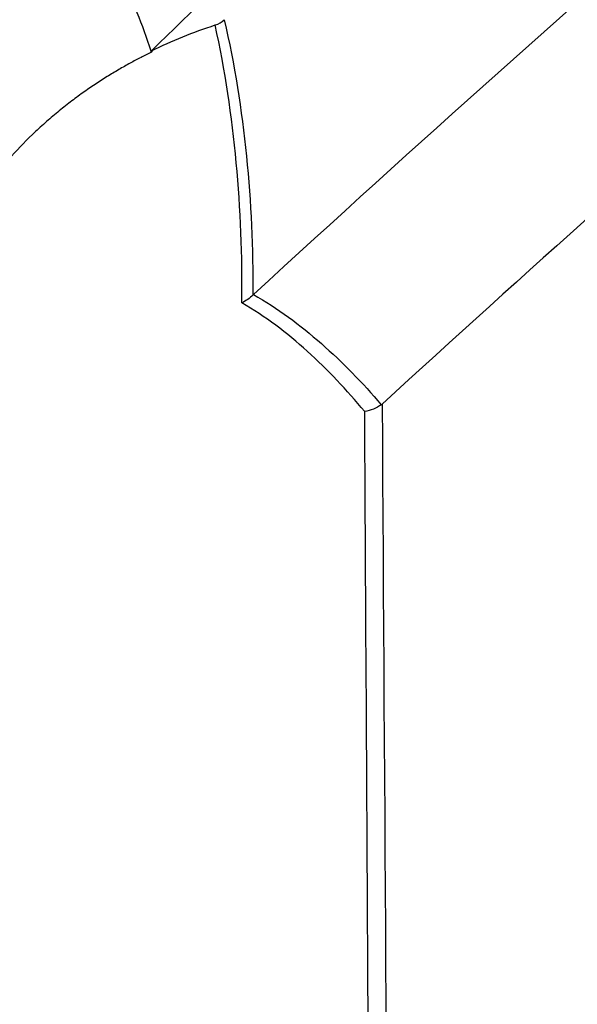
# Model space of a CAD drawing. Header units: millimetres. Extents: x -0.41 to 0.79, y -0.23 to 0.59.
# Tile 38 of 83: x 0.6244 to 0.6398, y -0.1125 to -0.0853. Entities that reach past the tile are written whole.
import ezdxf

# ---------------------------------------------------------------- set-up
doc = ezdxf.new("R2010")
doc.units = ezdxf.units.MM

msp = doc.modelspace()

# ---------------------------------------------------------------- linework, layer by layer
at = {"color": 7, "linetype": 'Continuous', "lineweight": 25}
msp.add_line((0.628062, -0.086221), (0.62805, -0.086232), dxfattribs=at)
for points, knots in [([(0.630866, -0.092914), (0.635353, -0.08879), (0.639868, -0.084755), (0.648938, -0.076875), (0.653495, -0.073029), (0.662654, -0.065524), (0.667257, -0.061865), (0.676487, -0.054746), (0.681117, -0.051286), (0.690407, -0.044566), (0.695068, -0.041303), (0.704395, -0.034992), (0.709063, -0.031943), (0.723081, -0.023114), (0.732442, -0.017649), (0.741825, -0.012618)], [0, 0, 0, 0, 0.125, 0.125, 0.25, 0.25, 0.375, 0.375, 0.5, 0.5, 0.625, 0.625, 0.75, 0.75, 1, 1, 1, 1]), ([(0.742138, -0.018037), (0.734333, -0.022246), (0.726524, -0.026763), (0.708566, -0.037856), (0.698427, -0.04464), (0.67827, -0.05917), (0.668253, -0.066917), (0.65029, -0.081764), (0.642311, -0.088711), (0.634417, -0.095937)], [3.1092412, 3.1092412, 3.1092412, 3.1092412, 3.1759593, 3.1759593, 3.2629391, 3.2629391, 3.3499188, 3.3499188, 3.4204698, 3.4204698, 3.4204698, 3.4204698]), ([(0.631011, -0.066474), (0.625428, -0.069958), (0.619865, -0.073515), (0.608808, -0.080793), (0.603311, -0.084513), (0.597852, -0.088316)], [0, 0, 0, 0, 0.5, 0.5, 1, 1, 1, 1]), ([(0.603318, -0.099217), (0.605691, -0.096686), (0.608087, -0.0942), (0.612923, -0.08933), (0.615363, -0.086946), (0.620293, -0.082279), (0.622782, -0.079996), (0.627806, -0.075544), (0.630341, -0.073373), (0.632904, -0.071259)], [0, 0, 0, 0, 0.25, 0.25, 0.5, 0.5, 0.75, 0.75, 1, 1, 1, 1]), ([(0.627908, -0.076754), (0.627562, -0.077051), (0.626866, -0.07765), (0.625818, -0.078563), (0.624757, -0.079496), (0.623683, -0.08045), (0.622597, -0.081424), (0.621499, -0.082418), (0.620389, -0.083435), (0.619266, -0.084472), (0.617962, -0.08569), (0.616461, -0.087109), (0.614747, -0.088751), (0.613588, -0.089882), (0.612998, -0.090459)], [0, 0, 0, 0, 0.068521, 0.138009, 0.208467, 0.2799, 0.352312, 0.425707, 0.500091, 0.575469, 0.651844, 0.763432, 0.879476, 1, 1, 1, 1]), ([(0.628039, -0.086197), (0.627918, -0.085841), (0.627622, -0.084969), (0.62709, -0.083933), (0.626464, -0.083128), (0.625949, -0.082749), (0.625486, -0.082593), (0.625232, -0.08265), (0.625137, -0.082672)], [0, 0, 0, 0, 0.216135, 0.528395, 0.687453, 0.845406, 0.941817, 1, 1, 1, 1]), ([(0.630546, -0.093143), (0.63056, -0.091848), (0.63051, -0.090559), (0.63027, -0.087994), (0.630084, -0.086724), (0.629808, -0.085478)], [0, 0, 0, 0, 0.5, 0.5, 1, 1, 1, 1]), ([(0.630056, -0.085332), (0.630345, -0.086564), (0.630542, -0.087823), (0.6308, -0.090365), (0.630857, -0.091645), (0.630849, -0.09293)], [0, 0, 0, 0, 0.5, 0.5, 1, 1, 1, 1]), ([(0.628048, -0.086229), (0.627952, -0.086276), (0.627754, -0.086374), (0.627455, -0.086534), (0.627142, -0.086711), (0.62682, -0.086905), (0.626487, -0.087119), (0.626148, -0.087352), (0.625802, -0.087607), (0.625454, -0.087883), (0.625104, -0.088182), (0.624642, -0.08861), (0.624124, -0.089152), (0.623611, -0.089788), (0.623215, -0.090363), (0.622918, -0.090868), (0.6227, -0.091294), (0.622588, -0.091553), (0.622538, -0.091668)], [0, 0, 0, 0, 0.0375983, 0.0775856, 0.1199612, 0.1647245, 0.2118745, 0.2614103, 0.3133304, 0.3676336, 0.4243184, 0.4833832, 0.6028727, 0.7089878, 0.8017446, 0.8811574, 0.9472388, 1, 1, 1, 1]), ([(0.633936, -0.096145), (0.633442, -0.095549), (0.632915, -0.094988), (0.63207, -0.094225), (0.63178, -0.093985), (0.631179, -0.093537), (0.630867, -0.093329), (0.630546, -0.093143)], [0, 0, 0, 0, 0.5, 0.5, 0.75, 0.75, 1, 1, 1, 1]), ([(0.630866, -0.092914), (0.631198, -0.093102), (0.63152, -0.093313), (0.632144, -0.093767), (0.632446, -0.09401), (0.633327, -0.094783), (0.633876, -0.095351), (0.634394, -0.095956)], [0, 0, 0, 0, 0.25, 0.25, 0.5, 0.5, 1, 1, 1, 1]), ([(0.634281, -0.161941), (0.63425, -0.15531), (0.634218, -0.148679), (0.634185, -0.142049), (0.634163, -0.13777), (0.634141, -0.133492), (0.634119, -0.129214), (0.634092, -0.124225), (0.634066, -0.119237), (0.634038, -0.114249), (0.634005, -0.108214), (0.633971, -0.102179), (0.633936, -0.096145)], [0.00049138, 0.00049138, 0.00049138, 0.00049138, 0.02451992, 0.02451992, 0.02451992, 0.04002634, 0.04002634, 0.04002634, 0.05810756, 0.05810756, 0.05810756, 0.07998385, 0.07998385, 0.07998385, 0.07998385])]:
    msp.add_open_spline(points, degree=3, knots=knots, dxfattribs=at)
for points in [[(0.634815, -0.079671), (0.632555, -0.081822), (0.6303, -0.083994), (0.628051, -0.086187)], [(0.628051, -0.086187), (0.628616, -0.085912), (0.629204, -0.085675), (0.629808, -0.085478)], [(0.629808, -0.085478), (0.629904, -0.085447), (0.62999, -0.085396), (0.630056, -0.085332)], [(0.62805, -0.086232), (0.628046, -0.086221), (0.628043, -0.086209), (0.628039, -0.086197)], [(0.628051, -0.086187), (0.628055, -0.086198), (0.628058, -0.08621), (0.628062, -0.086221)], [(0.630849, -0.09293), (0.630766, -0.093015), (0.630658, -0.093089), (0.630546, -0.093143)], [(0.630849, -0.09293), (0.630855, -0.092924), (0.63086, -0.092919), (0.630866, -0.092914)], [(0.634394, -0.095956), (0.634267, -0.096048), (0.634091, -0.096118), (0.633936, -0.096145)], [(0.634394, -0.095956), (0.634402, -0.09595), (0.634409, -0.095944), (0.634417, -0.095937)], [(0.634417, -0.095937), (0.634556, -0.117911), (0.634687, -0.139889), (0.634806, -0.161874)]]:
    msp.add_open_spline(points, degree=3, dxfattribs=at)

doc.saveas('drawing.dxf')
